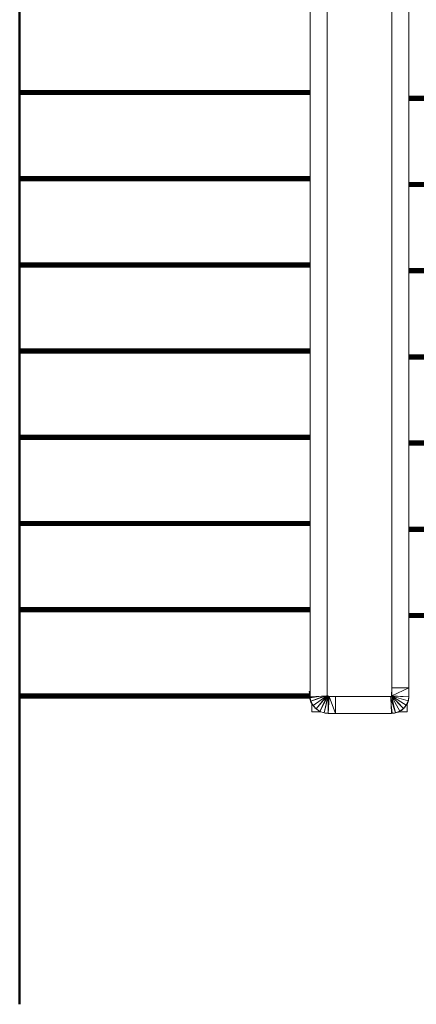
# Model space of a CAD drawing. Header units: millimetres. Extents: x -125 to 25178, y 4748 to 39091.
# Tile 63 of 118: x 18138 to 19306, y 30438 to 33331. Entities that reach past the tile are written whole.
import ezdxf

# ---------------------------------------------------------------- set-up
doc = ezdxf.new("R2010")
doc.units = ezdxf.units.MM
for name, color, linetype, lineweight in [('A-PART-____-OTLN', 2, 'Continuous', 20), ('A-WALL-____-MCUT', 113, 'Continuous', 50), ('A-WALL-____-OTLN', 113, 'Continuous', 20), ('S-STRS-____-OTLN', 31, 'Continuous', 20), ('Ограждение', 7, 'Continuous', 20)]:
    doc.layers.add(name, color=color, linetype=linetype, lineweight=lineweight)

# ---------------------------------------------------------------- blocks, each defined once
blk = doc.blocks.new('Family - V line-610394-В_Этаж 03_Отопление')
at = {"layer": 'S-STRS-____-OTLN', "color": 253}
for p, q in [((96, -473), (-695, -473)), ((96, -473.2), (-695, -473.2)), ((96, -473.7), (-695, -473.7)), ((96, -474.6), (-695, -474.6)), ((96, -475.9), (-695, -475.9)), ((96, -477.4), (-695, -477.4)), ((96, -479.2), (-695, -479.2)), ((96, -481.2), (-695, -481.2)), ((96, -483.3), (-695, -483.3)), ((96, -485.5), (-695, -485.5))]:
    blk.add_line(p, q, dxfattribs=at)
blk = doc.blocks.new('Family - Timber - Floor-610395-В_Этаж 03_Отопление')
blk.add_blockref('Family - V line-610394-В_Этаж 03_Отопление', (0, 0))
blk = doc.blocks.new('Family - V line-610396-В_Этаж 03_Отопление')
at = {"layer": 'S-STRS-____-OTLN', "color": 253}
for p, q in [((-695, -1993), (96, -1993)), ((-695, -1993.2), (96, -1993.2)), ((-695, -1993.7), (96, -1993.7)), ((-695, -1994.6), (96, -1994.6)), ((-695, -1995.9), (96, -1995.9)), ((-695, -1997.4), (96, -1997.4)), ((-695, -1999.2), (96, -1999.2)), ((-695, -2001.2), (96, -2001.2)), ((-695, -2003.3), (96, -2003.3)), ((96, -2005.5), (-695, -2005.5))]:
    blk.add_line(p, q, dxfattribs=at)
blk = doc.blocks.new('Family - Timber - Floor-610397-В_Этаж 03_Отопление')
blk.add_blockref('Family - V line-610396-В_Этаж 03_Отопление', (0, 0))
blk = doc.blocks.new('Family - V line-610400-В_Этаж 03_Отопление')
at = {"layer": 'S-STRS-____-OTLN', "color": 253}
for p, q in [((-1840, -1722.7), (-985, -1722.7)), ((-1840, -1724.9), (-985, -1724.9)), ((-1840, -1727), (-985, -1727)), ((-1840, -1728.9), (-985, -1728.9)), ((-1840, -1730.7), (-985, -1730.7)), ((-1840, -1732.3), (-985, -1732.3)), ((-1840, -1733.5), (-985, -1733.5)), ((-1840, -1734.4), (-985, -1734.4)), ((-1840, -1735), (-985, -1735)), ((-1840, -1735.2), (-985, -1735.2))]:
    blk.add_line(p, q, dxfattribs=at)
blk = doc.blocks.new('Family - Timber - Floor-610401-В_Этаж 03_Отопление')
blk.add_blockref('Family - V line-610400-В_Этаж 03_Отопление', (0, 0))
blk = doc.blocks.new('Family - V line-610406-В_Этаж 03_Отопление')
at = {"layer": 'S-STRS-____-OTLN', "color": 253}
for p, q in [((-1840, -709.4), (-985, -709.4)), ((-1840, -711.5), (-985, -711.5)), ((-1840, -713.6), (-985, -713.6)), ((-1840, -715.6), (-985, -715.6)), ((-1840, -717.4), (-985, -717.4)), ((-1840, -718.9), (-985, -718.9)), ((-1840, -720.2), (-985, -720.2)), ((-1840, -721.1), (-985, -721.1)), ((-1840, -721.7), (-985, -721.7)), ((-1840, -721.9), (-985, -721.9))]:
    blk.add_line(p, q, dxfattribs=at)
blk = doc.blocks.new('Family - Timber - Floor-610407-В_Этаж 03_Отопление')
blk.add_blockref('Family - V line-610406-В_Этаж 03_Отопление', (0, 0))
blk = doc.blocks.new('Family - V line-610408-В_Этаж 03_Отопление')
at = {"layer": 'S-STRS-____-OTLN', "color": 253}
for p, q in [((96, -1739.6), (-695, -1739.6)), ((96, -1739.8), (-695, -1739.8)), ((96, -1740.4), (-695, -1740.4)), ((96, -1741.3), (-695, -1741.3)), ((96, -1742.6), (-695, -1742.6)), ((96, -1744.1), (-695, -1744.1)), ((96, -1745.9), (-695, -1745.9)), ((96, -1747.9), (-695, -1747.9)), ((96, -1750), (-695, -1750)), ((96, -1752.1), (-695, -1752.1))]:
    blk.add_line(p, q, dxfattribs=at)
blk = doc.blocks.new('Family - Timber - Floor-610409-В_Этаж 03_Отопление')
blk.add_blockref('Family - V line-610408-В_Этаж 03_Отопление', (0, 0))
blk = doc.blocks.new('Family - V line-610416-В_Этаж 03_Отопление')
at = {"layer": 'S-STRS-____-OTLN', "color": 253}
for p, q in [((-1840, -1469.4), (-985, -1469.4)), ((-1840, -1471.5), (-985, -1471.5)), ((-1840, -1473.6), (-985, -1473.6)), ((-1840, -1475.6), (-985, -1475.6)), ((-1840, -1477.4), (-985, -1477.4)), ((-1840, -1478.9), (-985, -1478.9)), ((-1840, -1480.2), (-985, -1480.2)), ((-1840, -1481.1), (-985, -1481.1)), ((-1840, -1481.7), (-985, -1481.7)), ((-1840, -1481.9), (-985, -1481.9))]:
    blk.add_line(p, q, dxfattribs=at)
blk = doc.blocks.new('Family - Timber - Floor-610417-В_Этаж 03_Отопление')
blk.add_blockref('Family - V line-610416-В_Этаж 03_Отопление', (0, 0))
blk = doc.blocks.new('Family - V line-610420-В_Этаж 03_Отопление')
at = {"layer": 'S-STRS-____-OTLN', "color": 253}
for p, q in [((-1840, -2229.4), (-987.6, -2229.4)), ((-1840, -2231.5), (-987.6, -2231.5)), ((-1840, -2233.6), (-987.7, -2233.6)), ((-1840, -2235.6), (-987.7, -2235.6)), ((-1840, -2237.4), (-987.6, -2237.4)), ((-1840, -2238.9), (-987.2, -2238.9)), ((-1840, -2240.2), (-986.9, -2240.2)), ((-1840, -2241.1), (-986.6, -2241.1)), ((-1840, -2241.7), (-986.5, -2241.7)), ((-1840, -2241.9), (-986.4, -2241.9))]:
    blk.add_line(p, q, dxfattribs=at)
blk = doc.blocks.new('Family - Timber - Floor-610421-В_Этаж 03_Отопление')
blk.add_blockref('Family - V line-610420-В_Этаж 03_Отопление', (0, 0))
blk = doc.blocks.new('Family - V line-610422-В_Этаж 03_Отопление')
at = {"layer": 'S-STRS-____-OTLN', "color": 253}
for p, q in [((-1840, -1976), (-985, -1976)), ((-1840, -1978.2), (-985, -1978.2)), ((-1840, -1980.3), (-985, -1980.3)), ((-1840, -1982.3), (-985, -1982.3)), ((-1840, -1984.1), (-985, -1984.1)), ((-1840, -1985.6), (-985, -1985.6)), ((-1840, -1986.9), (-985, -1986.9)), ((-1840, -1987.8), (-985, -1987.8)), ((-1840, -1988.3), (-985, -1988.3)), ((-1840, -1988.5), (-985, -1988.5))]:
    blk.add_line(p, q, dxfattribs=at)
blk = doc.blocks.new('Family - Timber - Floor-610423-В_Этаж 03_Отопление')
blk.add_blockref('Family - V line-610422-В_Этаж 03_Отопление', (0, 0))
blk = doc.blocks.new('Family - V line-610428-В_Этаж 03_Отопление')
at = {"layer": 'S-STRS-____-OTLN', "color": 253}
for p, q in [((-1840, -962.7), (-985, -962.7)), ((-1840, -964.9), (-985, -964.9)), ((-1840, -967), (-985, -967)), ((-1840, -968.9), (-985, -968.9)), ((-1840, -970.7), (-985, -970.7)), ((-1840, -972.3), (-985, -972.3)), ((-1840, -973.5), (-985, -973.5)), ((-1840, -974.4), (-985, -974.4)), ((-1840, -975), (-985, -975)), ((-1840, -975.2), (-985, -975.2))]:
    blk.add_line(p, q, dxfattribs=at)
blk = doc.blocks.new('Family - Timber - Floor-610429-В_Этаж 03_Отопление')
blk.add_blockref('Family - V line-610428-В_Этаж 03_Отопление', (0, 0))
blk = doc.blocks.new('Family - V line-610432-В_Этаж 03_Отопление')
at = {"layer": 'S-STRS-____-OTLN', "color": 253}
for p, q in [((-1840, -456), (-985, -456)), ((-1840, -458.2), (-985, -458.2)), ((-1840, -460.3), (-985, -460.3)), ((-1840, -462.3), (-985, -462.3)), ((-1840, -464.1), (-985, -464.1)), ((-1840, -465.6), (-985, -465.6)), ((-1840, -466.9), (-985, -466.9)), ((-1840, -467.8), (-985, -467.8)), ((-1840, -468.3), (-985, -468.3)), ((-1840, -468.5), (-985, -468.5))]:
    blk.add_line(p, q, dxfattribs=at)
blk = doc.blocks.new('Family - Timber - Floor-610433-В_Этаж 03_Отопление')
blk.add_blockref('Family - V line-610432-В_Этаж 03_Отопление', (0, 0))
blk = doc.blocks.new('Family - V line-610434-В_Этаж 03_Отопление')
at = {"layer": 'S-STRS-____-OTLN', "color": 253}
for p, q in [((96, -1233), (-695, -1233)), ((96, -1233.2), (-695, -1233.2)), ((96, -1233.7), (-695, -1233.7)), ((96, -1234.6), (-695, -1234.6)), ((96, -1235.9), (-695, -1235.9)), ((96, -1237.4), (-695, -1237.4)), ((96, -1239.2), (-695, -1239.2)), ((96, -1241.2), (-695, -1241.2)), ((96, -1243.3), (-695, -1243.3)), ((96, -1245.5), (-695, -1245.5))]:
    blk.add_line(p, q, dxfattribs=at)
blk = doc.blocks.new('Family - Timber - Floor-610435-В_Этаж 03_Отопление')
blk.add_blockref('Family - V line-610434-В_Этаж 03_Отопление', (0, 0))
blk = doc.blocks.new('Family - V line-610440-В_Этаж 03_Отопление')
at = {"layer": 'S-STRS-____-OTLN', "color": 253}
for p, q in [((96, -726.3), (-695, -726.3)), ((96, -726.5), (-695, -726.5)), ((96, -727.1), (-695, -727.1)), ((96, -728), (-695, -728)), ((96, -729.2), (-695, -729.2)), ((96, -730.8), (-695, -730.8)), ((96, -732.6), (-695, -732.6)), ((96, -734.5), (-695, -734.5)), ((96, -736.6), (-695, -736.6)), ((96, -738.8), (-695, -738.8))]:
    blk.add_line(p, q, dxfattribs=at)
blk = doc.blocks.new('Family - Timber - Floor-610441-В_Этаж 03_Отопление')
blk.add_blockref('Family - V line-610440-В_Этаж 03_Отопление', (0, 0))
blk = doc.blocks.new('Family - V line-610448-В_Этаж 03_Отопление')
at = {"layer": 'S-STRS-____-OTLN', "color": 253}
for p, q in [((96, -1486.3), (-695, -1486.3)), ((96, -1486.5), (-695, -1486.5)), ((96, -1487.1), (-695, -1487.1)), ((96, -1488), (-695, -1488)), ((96, -1489.2), (-695, -1489.2)), ((96, -1490.8), (-695, -1490.8)), ((96, -1492.6), (-695, -1492.6)), ((96, -1494.5), (-695, -1494.5)), ((96, -1496.6), (-695, -1496.6)), ((96, -1498.8), (-695, -1498.8))]:
    blk.add_line(p, q, dxfattribs=at)
blk = doc.blocks.new('Family - Timber - Floor-610449-В_Этаж 03_Отопление')
blk.add_blockref('Family - V line-610448-В_Этаж 03_Отопление', (0, 0))
blk = doc.blocks.new('Family - V line-610450-В_Этаж 03_Отопление')
at = {"layer": 'S-STRS-____-OTLN', "color": 253}
for p, q in [((96, -979.6), (-695, -979.6)), ((96, -979.8), (-695, -979.8)), ((96, -980.4), (-695, -980.4)), ((96, -981.3), (-695, -981.3)), ((96, -982.6), (-695, -982.6)), ((96, -984.1), (-695, -984.1)), ((96, -985.9), (-695, -985.9)), ((96, -987.9), (-695, -987.9)), ((96, -990), (-695, -990)), ((96, -992.1), (-695, -992.1))]:
    blk.add_line(p, q, dxfattribs=at)
blk = doc.blocks.new('Family - Timber - Floor-610451-В_Этаж 03_Отопление')
blk.add_blockref('Family - V line-610450-В_Этаж 03_Отопление', (0, 0))
blk = doc.blocks.new('Family - V line-610466-В_Этаж 03_Отопление')
at = {"layer": 'S-STRS-____-OTLN', "color": 253}
for p, q in [((-1840, -1216), (-985, -1216)), ((-1840, -1218.2), (-985, -1218.2)), ((-1840, -1220.3), (-985, -1220.3)), ((-1840, -1222.3), (-985, -1222.3)), ((-1840, -1224.1), (-985, -1224.1)), ((-1840, -1225.6), (-985, -1225.6)), ((-1840, -1226.9), (-985, -1226.9)), ((-1840, -1227.8), (-985, -1227.8)), ((-1840, -1228.3), (-985, -1228.3)), ((-1840, -1228.5), (-985, -1228.5))]:
    blk.add_line(p, q, dxfattribs=at)
blk = doc.blocks.new('Family - Timber - Floor-610467-В_Этаж 03_Отопление')
blk.add_blockref('Family - V line-610466-В_Этаж 03_Отопление', (0, 0))
blk = doc.blocks.new('Family - STAIR - 001-610468-В_Этаж 03_Отопление')
for name in ['Family - Timber - Floor-610433-В_Этаж 03_Отопление', 'Family - Timber - Floor-610395-В_Этаж 03_Отопление', 'Family - Timber - Floor-610407-В_Этаж 03_Отопление', 'Family - Timber - Floor-610441-В_Этаж 03_Отопление', 'Family - Timber - Floor-610429-В_Этаж 03_Отопление', 'Family - Timber - Floor-610451-В_Этаж 03_Отопление', 'Family - Timber - Floor-610467-В_Этаж 03_Отопление', 'Family - Timber - Floor-610435-В_Этаж 03_Отопление', 'Family - Timber - Floor-610417-В_Этаж 03_Отопление', 'Family - Timber - Floor-610449-В_Этаж 03_Отопление', 'Family - Timber - Floor-610401-В_Этаж 03_Отопление', 'Family - Timber - Floor-610409-В_Этаж 03_Отопление', 'Family - Timber - Floor-610423-В_Этаж 03_Отопление', 'Family - Timber - Floor-610397-В_Этаж 03_Отопление', 'Family - Timber - Floor-610421-В_Этаж 03_Отопление']:
    blk.add_blockref(name, (0, 0))
blk = doc.blocks.new('Прямая форма - V line-610791-В_Этаж 03_Отопление')
at = {"layer": 'Ограждение', "color": 253}
for p, q in [((-80, -2315.6), (-80, -2292.3)), ((-53.5, -2315.6), (-80, -2315.6))]:
    blk.add_line(p, q, dxfattribs=at)
blk = doc.blocks.new('Прямая форма - Steel - Structural-610792-В_Этаж 03_Отопление')
blk.add_blockref('Прямая форма - V line-610791-В_Этаж 03_Отопление', (0, 0))
blk = doc.blocks.new('Прямая форма - V line-610799-В_Этаж 03_Отопление')
at = {"layer": 'Ограждение', "color": 253}
for p, q in [((200, -2294.4), (200, -2315.6)), ((200, -2315.6), (176.4, -2315.6))]:
    blk.add_line(p, q, dxfattribs=at)
blk = doc.blocks.new('Прямая форма - Steel - Structural-610800-В_Этаж 03_Отопление')
blk.add_blockref('Прямая форма - V line-610799-В_Этаж 03_Отопление', (0, 0))
blk = doc.blocks.new('Прямая форма - V line-610809-В_Этаж 03_Отопление')
at = {"layer": 'Ограждение', "color": 253}
for p, q in [((151.7, -2270.6), (-10, -2270.6)), ((-10, -2270.6), (-10, -2320.6)), ((151.7, -2270.6), (152, -2276.4)), ((154.7, -2320.6), (-10, -2320.6))]:
    blk.add_line(p, q, dxfattribs=at)
blk = doc.blocks.new('Прямая форма - Steel - Structural-610810-В_Этаж 03_Отопление')
blk.add_blockref('Прямая форма - V line-610809-В_Этаж 03_Отопление', (0, 0))
blk = doc.blocks.new('Прямая форма - V line-610819-В_Этаж 03_Отопление')
at = {"layer": 'Ограждение', "color": 253}
for p, q in [((155, -2245.6), (155, -5)), ((205, -2245.6), (205, -5)), ((205, -2245.6), (155, -2245.6))]:
    blk.add_line(p, q, dxfattribs=at)
blk = doc.blocks.new('Прямая форма - Steel - Structural-610820-В_Этаж 03_Отопление')
blk.add_blockref('Прямая форма - V line-610819-В_Этаж 03_Отопление', (0, 0))
blk = doc.blocks.new('Прямая форма - V line-610821-В_Этаж 03_Отопление')
at = {"layer": 'Ограждение', "color": 253}
for p, q in [((155, -2245.6), (154.5, -2270.1)), ((155, -2268.8), (155, -2245.6)), ((205, -2245.6), (155, -2245.6)), ((155, -2268.8), (205, -2245.6)), ((205, -2272.3), (205, -2245.6)), ((154, -2270.3), (151.7, -2270.6)), ((153.2, -2295.6), (152, -2276.4)), ((166.2, -2319.1), (152, -2276.4)), ((153.6, -2270.3), (154.7, -2270)), ((154.7, -2270), (154, -2270.3)), ((154, -2270.3), (166.2, -2319.1)), ((178.5, -2314.4), (154, -2270.3)), ((154.7, -2270), (155, -2268.8)), ((154.7, -2270), (155, -2269.8)), ((154.7, -2270), (178.5, -2314.4)), ((189.3, -2306.7), (154.7, -2270)), ((154.9, -2269.9), (155, -2268.8)), ((205, -2272.3), (155, -2268.8)), ((155, -2269.8), (155, -2269.8)), ((155, -2269.8), (203.3, -2284)), ((155, -2269.8), (189.3, -2306.7)), ((197.8, -2296.3), (155, -2269.8)), ((156.1, -2270.1), (205, -2272.3)), ((203.3, -2284), (197.8, -2296.3)), ((204.2, -2283.1), (200.4, -2294)), ((203.3, -2284), (200.4, -2294)), ((203.3, -2284), (205, -2272.3)), ((204.2, -2283.1), (203.3, -2284)), ((204.2, -2283.1), (205, -2272.3)), ((154.7, -2320.6), (153.2, -2295.6)), ((153.2, -2295.6), (156.2, -2320.4)), ((178.5, -2314.4), (166.2, -2319.1)), ((178.5, -2314.4), (173.8, -2317)), ((189.3, -2306.7), (178.5, -2314.4)), ((183.7, -2311.9), (178.5, -2314.4)), ((189.3, -2306.7), (183.7, -2311.9)), ((197.8, -2296.3), (189.3, -2306.7)), ((192.9, -2304.3), (189.3, -2306.7)), ((197.8, -2296.3), (193.5, -2303.3)), ((200.4, -2294), (197.8, -2296.3)), ((200.4, -2294), (200, -2294.6)), ((154.7, -2320.6), (154, -2320.6)), ((156.2, -2320.4), (154.7, -2320.6)), ((163.5, -2319.8), (154.8, -2320.5)), ((166.2, -2319.1), (156.2, -2320.4)), ((163.5, -2319.8), (156.2, -2320.4)), ((166.2, -2319.1), (163.5, -2319.8)), ((173.8, -2317), (166.2, -2319.1)), ((176.5, -2315.6), (173.8, -2317))]:
    blk.add_line(p, q, dxfattribs=at)
blk = doc.blocks.new('Прямая форма - Steel - Structural-610822-В_Этаж 03_Отопление')
blk.add_blockref('Прямая форма - V line-610821-В_Этаж 03_Отопление', (0, 0))
blk = doc.blocks.new('Прямая форма - V line-610823-В_Этаж 03_Отопление')
at = {"layer": 'Ограждение', "color": 253}
for p, q in [((-85, 22), (-80, 22)), ((-85, 22), (-85, 4.4)), ((-85, 4.4), (-80, 4.4)), ((-85, 4.4), (-85, -2272.1)), ((-35, -5), (-35, -2269.3)), ((-35, -2269.3), (-85, -2272.1))]:
    blk.add_line(p, q, dxfattribs=at)
blk = doc.blocks.new('Прямая форма - Steel - Structural-610824-В_Этаж 03_Отопление')
blk.add_blockref('Прямая форма - V line-610823-В_Этаж 03_Отопление', (0, 0))
blk = doc.blocks.new('Прямая форма - V line-610827-В_Этаж 03_Отопление')
at = {"layer": 'Ограждение', "color": 253}
for p, q in [((-85, -2256.3), (-87.8, -2256.6)), ((-87.8, -2256.6), (-84.9, -2273.5)), ((-87.8, -2270.5), (-87.4, -2258.5)), ((-87.8, -2270.5), (-84.6, -2274.9)), ((-87.8, -2270.5), (-82.8, -2285)), ((-83.2, -2287.8), (-87.8, -2270.5)), ((-84.9, -2273.5), (-60, -2270.7)), ((-84.6, -2274.9), (-84.9, -2273.5)), ((-84.6, -2274.9), (-60, -2270.7)), ((-84.6, -2274.9), (-82.8, -2285)), ((-83.2, -2287.8), (-82.8, -2285)), ((-82.8, -2285), (-37, -2269.4)), ((-82.8, -2285), (-43.8, -2269.8)), ((-82.8, -2285), (-76.4, -2297.3)), ((-76.4, -2297.3), (-35.9, -2269.3)), ((-67.3, -2307.3), (-35.3, -2269.3)), ((-67.3, -2307.3), (-36.6, -2269.8)), ((-56.2, -2314.6), (-35.1, -2269.3)), ((-56.2, -2314.6), (-33.5, -2269.6)), ((-43.8, -2319.1), (-33.5, -2269.6)), ((-43.8, -2319.1), (-31.9, -2270.2)), ((-33.5, -2269.6), (-35, -2268.4)), ((-34.8, -2268.8), (-33.5, -2269.6)), ((-34.5, -2269), (-30.4, -2270.4)), ((-31.9, -2270.2), (-34.1, -2269.3)), ((-33.5, -2269.6), (-31.9, -2270.2)), ((-32.1, -2320.6), (-31.9, -2270.2)), ((-32.1, -2320.6), (-29, -2270.6)), ((-31.9, -2270.2), (-29, -2270.6)), ((-29, -2270.6), (-10, -2270.6)), ((-29, -2270.6), (-10, -2320.6)), ((-10, -2320.6), (-10, -2270.6)), ((-83.2, -2287.8), (-76.4, -2297.3)), ((-76.4, -2297.3), (-67.3, -2307.3)), ((-73.7, -2301.3), (-76.4, -2297.3)), ((-71.2, -2303.9), (-67.3, -2307.3)), ((-67.3, -2307.3), (-56.2, -2314.6)), ((-61, -2311.6), (-67.3, -2307.3)), ((-57.4, -2314), (-56.2, -2314.6)), ((-56.2, -2314.6), (-43.8, -2319.1)), ((-40.5, -2319.9), (-43.8, -2319.1)), ((-43.8, -2319.1), (-32.1, -2320.6)), ((-40.5, -2319.9), (-33.2, -2320.4)), ((-24.9, -2321), (-32.1, -2320.6)), ((-32.1, -2320.6), (-10, -2320.6)), ((-24.9, -2321), (-5.7, -2320.6))]:
    blk.add_line(p, q, dxfattribs=at)
blk = doc.blocks.new('Прямая форма - Steel - Structural-610828-В_Этаж 03_Отопление')
blk.add_blockref('Прямая форма - V line-610827-В_Этаж 03_Отопление', (0, 0))
blk = doc.blocks.new('Прямая форма - RAILING - 016-610831-В_Этаж 03_Отопление')
for name in ['Прямая форма - Steel - Structural-610824-В_Этаж 03_Отопление', 'Прямая форма - Steel - Structural-610820-В_Этаж 03_Отопление', 'Прямая форма - Steel - Structural-610828-В_Этаж 03_Отопление', 'Прямая форма - Steel - Structural-610822-В_Этаж 03_Отопление', 'Прямая форма - Steel - Structural-610810-В_Этаж 03_Отопление', 'Прямая форма - Steel - Structural-610792-В_Этаж 03_Отопление', 'Прямая форма - Steel - Structural-610800-В_Этаж 03_Отопление']:
    blk.add_blockref(name, (0, 0))
blk = doc.blocks.new('Family - V line-610899-В_Этаж 03_Отопление')
at = {"layer": 'A-PART-____-OTLN', "color": 253}
for p, q in [((-85, 22), (-80, 22)), ((-85, 22), (-85, 4.4)), ((-85, 4.4), (-80, 4.4)), ((-85, 4.4), (-85, -2272.1)), ((-35, -5), (-35, -2269.3)), ((-35, -2269.3), (-85, -2272.1))]:
    blk.add_line(p, q, dxfattribs=at)
blk = doc.blocks.new('Family - Steel - Structural-610900-В_Этаж 03_Отопление')
blk.add_blockref('Family - V line-610899-В_Этаж 03_Отопление', (0, 0))
blk = doc.blocks.new('Family - V line-611530-В_Этаж 03_Отопление')
at = {"layer": 'S-STRS-____-OTLN', "color": 253}
for p, q in [((-1834.6, -1216), (-979.6, -1216)), ((-1834.6, -1218.2), (-979.6, -1218.2)), ((-1834.6, -1220.3), (-979.6, -1220.3)), ((-1834.6, -1222.3), (-979.6, -1222.3)), ((-1834.6, -1224.1), (-979.6, -1224.1)), ((-1834.6, -1225.6), (-979.6, -1225.6)), ((-1834.6, -1226.9), (-979.6, -1226.9)), ((-1834.6, -1227.8), (-979.6, -1227.8)), ((-1834.6, -1228.3), (-979.6, -1228.3)), ((-1834.6, -1228.5), (-979.6, -1228.5))]:
    blk.add_line(p, q, dxfattribs=at)
blk = doc.blocks.new('Family - Timber - Floor-611531-В_Этаж 03_Отопление')
blk.add_blockref('Family - V line-611530-В_Этаж 03_Отопление', (0, 0))
blk = doc.blocks.new('Family - V line-611532-В_Этаж 03_Отопление')
at = {"layer": 'S-STRS-____-OTLN', "color": 253}
for p, q in [((-1834.6, -962.7), (-979.6, -962.7)), ((-1834.6, -964.9), (-979.6, -964.9)), ((-1834.6, -967), (-979.6, -967)), ((-1834.6, -968.9), (-979.6, -968.9)), ((-1834.6, -970.7), (-979.6, -970.7)), ((-1834.6, -972.3), (-979.6, -972.3)), ((-1834.6, -973.5), (-979.6, -973.5)), ((-1834.6, -974.4), (-979.6, -974.4)), ((-1834.6, -975), (-979.6, -975)), ((-1834.6, -975.2), (-979.6, -975.2))]:
    blk.add_line(p, q, dxfattribs=at)
blk = doc.blocks.new('Family - Timber - Floor-611533-В_Этаж 03_Отопление')
blk.add_blockref('Family - V line-611532-В_Этаж 03_Отопление', (0, 0))
blk = doc.blocks.new('Family - V line-611544-В_Этаж 03_Отопление')
at = {"layer": 'S-STRS-____-OTLN', "color": 253}
for p, q in [((-1834.6, -709.4), (-979.6, -709.4)), ((-1834.6, -711.5), (-979.6, -711.5)), ((-1834.6, -713.6), (-979.6, -713.6)), ((-1834.6, -715.6), (-979.6, -715.6)), ((-1834.6, -717.4), (-979.6, -717.4)), ((-1834.6, -718.9), (-979.6, -718.9)), ((-1834.6, -720.2), (-979.6, -720.2)), ((-1834.6, -721.1), (-979.6, -721.1)), ((-1834.6, -721.7), (-979.6, -721.7)), ((-1834.6, -721.9), (-979.6, -721.9))]:
    blk.add_line(p, q, dxfattribs=at)
blk = doc.blocks.new('Family - Timber - Floor-611545-В_Этаж 03_Отопление')
blk.add_blockref('Family - V line-611544-В_Этаж 03_Отопление', (0, 0))
blk = doc.blocks.new('Family - V line-611548-В_Этаж 03_Отопление')
at = {"layer": 'S-STRS-____-OTLN', "color": 253}
for p, q in [((-1834.6, -456), (-979.6, -456)), ((-1834.6, -458.2), (-979.6, -458.2)), ((-1834.6, -460.3), (-979.6, -460.3)), ((-1834.6, -462.3), (-979.6, -462.3)), ((-1834.6, -464.1), (-979.6, -464.1)), ((-1834.6, -465.6), (-979.6, -465.6)), ((-1834.6, -466.9), (-979.6, -466.9)), ((-1834.6, -467.8), (-979.6, -467.8)), ((-1834.6, -468.3), (-979.6, -468.3)), ((-1834.6, -468.5), (-979.6, -468.5))]:
    blk.add_line(p, q, dxfattribs=at)
blk = doc.blocks.new('Family - Timber - Floor-611549-В_Этаж 03_Отопление')
blk.add_blockref('Family - V line-611548-В_Этаж 03_Отопление', (0, 0))
blk = doc.blocks.new('Family - V line-611562-В_Этаж 03_Отопление')
at = {"layer": 'S-STRS-____-OTLN', "color": 253}
for p, q in [((-1834.6, -1976), (-979.6, -1976)), ((-1834.6, -1978.2), (-979.6, -1978.2)), ((-1834.6, -1980.3), (-979.6, -1980.3)), ((-1834.6, -1982.3), (-979.6, -1982.3)), ((-1834.6, -1984.1), (-979.6, -1984.1)), ((-1834.6, -1985.6), (-979.6, -1985.6)), ((-1834.6, -1986.9), (-979.6, -1986.9)), ((-1834.6, -1987.8), (-979.6, -1987.8)), ((-1834.6, -1988.3), (-979.6, -1988.3)), ((-1834.6, -1988.5), (-979.6, -1988.5))]:
    blk.add_line(p, q, dxfattribs=at)
blk = doc.blocks.new('Family - Timber - Floor-611563-В_Этаж 03_Отопление')
blk.add_blockref('Family - V line-611562-В_Этаж 03_Отопление', (0, 0))
blk = doc.blocks.new('Family - V line-611564-В_Этаж 03_Отопление')
at = {"layer": 'S-STRS-____-OTLN', "color": 253}
for p, q in [((101.4, -1486.3), (-689.6, -1486.3)), ((101.4, -1486.5), (-689.6, -1486.5)), ((101.4, -1487.1), (-689.6, -1487.1)), ((101.4, -1488), (-689.6, -1488)), ((101.4, -1489.2), (-689.6, -1489.2)), ((101.4, -1490.8), (-689.6, -1490.8)), ((101.4, -1492.6), (-689.6, -1492.6)), ((101.4, -1494.5), (-689.6, -1494.5)), ((101.4, -1496.6), (-689.6, -1496.6)), ((101.4, -1498.8), (-689.6, -1498.8))]:
    blk.add_line(p, q, dxfattribs=at)
blk = doc.blocks.new('Family - Timber - Floor-611565-В_Этаж 03_Отопление')
blk.add_blockref('Family - V line-611564-В_Этаж 03_Отопление', (0, 0))
blk = doc.blocks.new('Family - V line-611572-В_Этаж 03_Отопление')
at = {"layer": 'S-STRS-____-OTLN', "color": 253}
for p, q in [((-1834.6, -2229.4), (-982.1, -2229.4)), ((-1834.6, -2231.5), (-982.2, -2231.5)), ((-1834.6, -2233.6), (-982.2, -2233.6)), ((-1834.6, -2235.6), (-982.3, -2235.6)), ((-1834.6, -2237.4), (-982.1, -2237.4)), ((-1834.6, -2238.9), (-981.8, -2238.9)), ((-1834.6, -2240.2), (-981.4, -2240.2)), ((-1834.6, -2241.1), (-981.2, -2241.1)), ((-1834.6, -2241.7), (-981.1, -2241.7)), ((-1834.6, -2241.9), (-981, -2241.9))]:
    blk.add_line(p, q, dxfattribs=at)
blk = doc.blocks.new('Family - Timber - Floor-611573-В_Этаж 03_Отопление')
blk.add_blockref('Family - V line-611572-В_Этаж 03_Отопление', (0, 0))
blk = doc.blocks.new('Family - V line-611574-В_Этаж 03_Отопление')
at = {"layer": 'S-STRS-____-OTLN', "color": 253}
for p, q in [((101.4, -1739.6), (-689.6, -1739.6)), ((101.4, -1739.8), (-689.6, -1739.8)), ((101.4, -1740.4), (-689.6, -1740.4)), ((101.4, -1741.3), (-689.6, -1741.3)), ((101.4, -1742.6), (-689.6, -1742.6)), ((101.4, -1744.1), (-689.6, -1744.1)), ((101.4, -1745.9), (-689.6, -1745.9)), ((101.4, -1747.9), (-689.6, -1747.9)), ((101.4, -1750), (-689.6, -1750)), ((101.4, -1752.1), (-689.6, -1752.1))]:
    blk.add_line(p, q, dxfattribs=at)
blk = doc.blocks.new('Family - Timber - Floor-611575-В_Этаж 03_Отопление')
blk.add_blockref('Family - V line-611574-В_Этаж 03_Отопление', (0, 0))
blk = doc.blocks.new('Family - V line-611578-В_Этаж 03_Отопление')
at = {"layer": 'S-STRS-____-OTLN', "color": 253}
for p, q in [((101.4, -473), (-689.6, -473)), ((101.4, -473.2), (-689.6, -473.2)), ((101.4, -473.7), (-689.6, -473.7)), ((101.4, -474.6), (-689.6, -474.6)), ((101.4, -475.9), (-689.6, -475.9)), ((101.4, -477.4), (-689.6, -477.4)), ((101.4, -479.2), (-689.6, -479.2)), ((101.4, -481.2), (-689.6, -481.2)), ((101.4, -483.3), (-689.6, -483.3)), ((101.4, -485.5), (-689.6, -485.5))]:
    blk.add_line(p, q, dxfattribs=at)
blk = doc.blocks.new('Family - Timber - Floor-611579-В_Этаж 03_Отопление')
blk.add_blockref('Family - V line-611578-В_Этаж 03_Отопление', (0, 0))
blk = doc.blocks.new('Family - V line-611580-В_Этаж 03_Отопление')
at = {"layer": 'S-STRS-____-OTLN', "color": 253}
for p, q in [((-689.6, -1993), (101.4, -1993)), ((-689.6, -1993.2), (101.4, -1993.2)), ((-689.6, -1993.7), (101.4, -1993.7)), ((-689.6, -1994.6), (101.4, -1994.6)), ((-689.6, -1995.9), (101.4, -1995.9)), ((-689.6, -1997.4), (101.4, -1997.4)), ((-689.6, -1999.2), (101.4, -1999.2)), ((-689.6, -2001.2), (101.4, -2001.2)), ((-689.6, -2003.3), (101.4, -2003.3)), ((101.4, -2005.5), (-689.6, -2005.5))]:
    blk.add_line(p, q, dxfattribs=at)
blk = doc.blocks.new('Family - Timber - Floor-611581-В_Этаж 03_Отопление')
blk.add_blockref('Family - V line-611580-В_Этаж 03_Отопление', (0, 0))
blk = doc.blocks.new('Family - V line-611590-В_Этаж 03_Отопление')
at = {"layer": 'S-STRS-____-OTLN', "color": 253}
for p, q in [((-1834.6, -1469.4), (-979.6, -1469.4)), ((-1834.6, -1471.5), (-979.6, -1471.5)), ((-1834.6, -1473.6), (-979.6, -1473.6)), ((-1834.6, -1475.6), (-979.6, -1475.6)), ((-1834.6, -1477.4), (-979.6, -1477.4)), ((-1834.6, -1478.9), (-979.6, -1478.9)), ((-1834.6, -1480.2), (-979.6, -1480.2)), ((-1834.6, -1481.1), (-979.6, -1481.1)), ((-1834.6, -1481.7), (-979.6, -1481.7)), ((-1834.6, -1481.9), (-979.6, -1481.9))]:
    blk.add_line(p, q, dxfattribs=at)
blk = doc.blocks.new('Family - Timber - Floor-611591-В_Этаж 03_Отопление')
blk.add_blockref('Family - V line-611590-В_Этаж 03_Отопление', (0, 0))
blk = doc.blocks.new('Family - V line-611598-В_Этаж 03_Отопление')
at = {"layer": 'S-STRS-____-OTLN', "color": 253}
for p, q in [((101.4, -726.3), (-689.6, -726.3)), ((101.4, -726.5), (-689.6, -726.5)), ((101.4, -727.1), (-689.6, -727.1)), ((101.4, -728), (-689.6, -728)), ((101.4, -729.2), (-689.6, -729.2)), ((101.4, -730.8), (-689.6, -730.8)), ((101.4, -732.6), (-689.6, -732.6)), ((101.4, -734.5), (-689.6, -734.5)), ((101.4, -736.6), (-689.6, -736.6)), ((101.4, -738.8), (-689.6, -738.8))]:
    blk.add_line(p, q, dxfattribs=at)
blk = doc.blocks.new('Family - Timber - Floor-611599-В_Этаж 03_Отопление')
blk.add_blockref('Family - V line-611598-В_Этаж 03_Отопление', (0, 0))
blk = doc.blocks.new('Family - V line-611600-В_Этаж 03_Отопление')
at = {"layer": 'S-STRS-____-OTLN', "color": 253}
for p, q in [((-1834.6, -1722.7), (-979.6, -1722.7)), ((-1834.6, -1724.9), (-979.6, -1724.9)), ((-1834.6, -1727), (-979.6, -1727)), ((-1834.6, -1728.9), (-979.6, -1728.9)), ((-1834.6, -1730.7), (-979.6, -1730.7)), ((-1834.6, -1732.3), (-979.6, -1732.3)), ((-1834.6, -1733.5), (-979.6, -1733.5)), ((-1834.6, -1734.4), (-979.6, -1734.4)), ((-1834.6, -1735), (-979.6, -1735)), ((-1834.6, -1735.2), (-979.6, -1735.2))]:
    blk.add_line(p, q, dxfattribs=at)
blk = doc.blocks.new('Family - Timber - Floor-611601-В_Этаж 03_Отопление')
blk.add_blockref('Family - V line-611600-В_Этаж 03_Отопление', (0, 0))
blk = doc.blocks.new('Family - V line-611602-В_Этаж 03_Отопление')
at = {"layer": 'S-STRS-____-OTLN', "color": 253}
for p, q in [((101.4, -1233), (-689.6, -1233)), ((101.4, -1233.2), (-689.6, -1233.2)), ((101.4, -1233.7), (-689.6, -1233.7)), ((101.4, -1234.6), (-689.6, -1234.6)), ((101.4, -1235.9), (-689.6, -1235.9)), ((101.4, -1237.4), (-689.6, -1237.4)), ((101.4, -1239.2), (-689.6, -1239.2)), ((101.4, -1241.2), (-689.6, -1241.2)), ((101.4, -1243.3), (-689.6, -1243.3)), ((101.4, -1245.5), (-689.6, -1245.5))]:
    blk.add_line(p, q, dxfattribs=at)
blk = doc.blocks.new('Family - Timber - Floor-611603-В_Этаж 03_Отопление')
blk.add_blockref('Family - V line-611602-В_Этаж 03_Отопление', (0, 0))
blk = doc.blocks.new('Family - V line-611604-В_Этаж 03_Отопление')
at = {"layer": 'S-STRS-____-OTLN', "color": 253}
for p, q in [((101.4, -979.6), (-689.6, -979.6)), ((101.4, -979.8), (-689.6, -979.8)), ((101.4, -980.4), (-689.6, -980.4)), ((101.4, -981.3), (-689.6, -981.3)), ((101.4, -982.6), (-689.6, -982.6)), ((101.4, -984.1), (-689.6, -984.1)), ((101.4, -985.9), (-689.6, -985.9)), ((101.4, -987.9), (-689.6, -987.9)), ((101.4, -990), (-689.6, -990)), ((101.4, -992.1), (-689.6, -992.1))]:
    blk.add_line(p, q, dxfattribs=at)
blk = doc.blocks.new('Family - Timber - Floor-611605-В_Этаж 03_Отопление')
blk.add_blockref('Family - V line-611604-В_Этаж 03_Отопление', (0, 0))
blk = doc.blocks.new('Family - STAIR - 001-611606-В_Этаж 03_Отопление')
for name in ['Family - Timber - Floor-611549-В_Этаж 03_Отопление', 'Family - Timber - Floor-611579-В_Этаж 03_Отопление', 'Family - Timber - Floor-611545-В_Этаж 03_Отопление', 'Family - Timber - Floor-611599-В_Этаж 03_Отопление', 'Family - Timber - Floor-611533-В_Этаж 03_Отопление', 'Family - Timber - Floor-611605-В_Этаж 03_Отопление', 'Family - Timber - Floor-611531-В_Этаж 03_Отопление', 'Family - Timber - Floor-611603-В_Этаж 03_Отопление', 'Family - Timber - Floor-611591-В_Этаж 03_Отопление', 'Family - Timber - Floor-611565-В_Этаж 03_Отопление', 'Family - Timber - Floor-611601-В_Этаж 03_Отопление', 'Family - Timber - Floor-611575-В_Этаж 03_Отопление', 'Family - Timber - Floor-611563-В_Этаж 03_Отопление', 'Family - Timber - Floor-611581-В_Этаж 03_Отопление', 'Family - Timber - Floor-611573-В_Этаж 03_Отопление']:
    blk.add_blockref(name, (0, 0))
blk = doc.blocks.new('Прямая форма - V line-612541-В_Этаж 03_Отопление')
at = {"layer": 'A-WALL-____-MCUT', "color": 9}
blk.add_line((400, 0), (7702.2, 0), dxfattribs=at)
blk = doc.blocks.new('Прямая форма - SW - 019-612542-В_Этаж 03_Отопление')
blk.add_blockref('Прямая форма - V line-612541-В_Этаж 03_Отопление', (0, 0))
blk = doc.blocks.new('V line_ifc_RVT-1-В_Этаж 03_Отопление')
at = {"layer": 'A-PART-____-OTLN', "color": 253, "lineweight": 20}
blk.add_blockref('Family - Steel - Structural-610900-В_Этаж 03_Отопление', (35003.2, 33613.2), dxfattribs=at)
at = {"layer": 'A-WALL-____-OTLN', "color": 253, "lineweight": 20, "rotation": 90}
blk.add_blockref('Прямая форма - SW - 019-612542-В_Этаж 03_Отопление', (34063.2, 30037.6), dxfattribs=at)
at = {"layer": 'S-STRS-____-OTLN', "color": 253, "lineweight": 20}
for name, p in [('Family - STAIR - 001-610468-В_Этаж 03_Отопление', (35903.2, 33579.5)), ('Family - STAIR - 001-611606-В_Этаж 03_Отопление', (35897.8, 33579.5))]:
    blk.add_blockref(name, p, dxfattribs=at)
at = {"layer": 'Ограждение', "color": 253, "lineweight": 20}
blk.add_blockref('Прямая форма - RAILING - 016-610831-В_Этаж 03_Отопление', (35003.2, 33613.2), dxfattribs=at)

msp = doc.modelspace()

# ---------------------------------------------------------------- block references
at = {"lineweight": 9}
msp.add_blockref('V line_ifc_RVT-1-В_Этаж 03_Отопление', (-15924.8, 0), dxfattribs=at)

doc.saveas('drawing.dxf')
